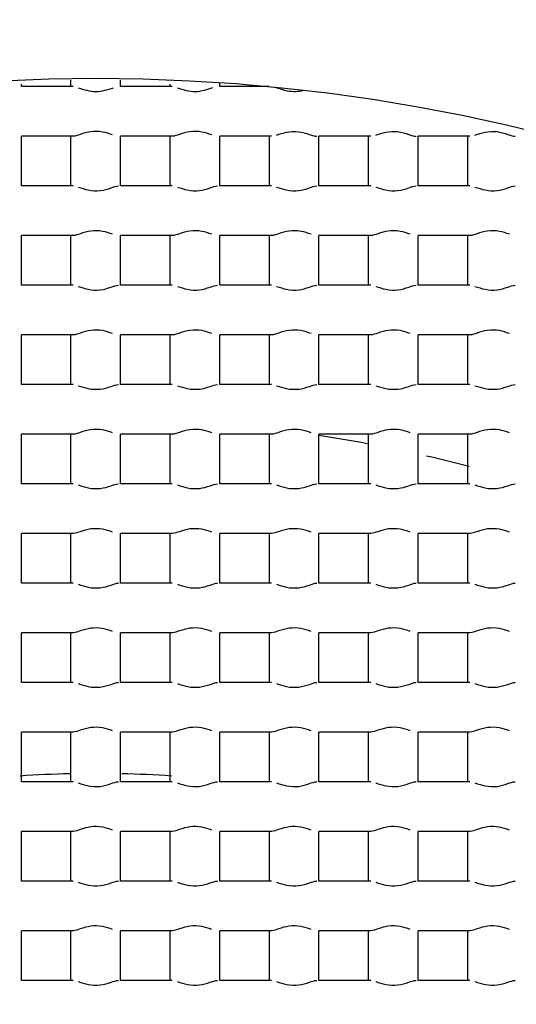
# Model space of a CAD drawing. Header units: millimetres. Extents: x 289 to 943, y 130 to 616.
# Tile 41 of 65: x 827.39 to 828.89, y 247.26 to 250.23. Entities that reach past the tile are written whole.
import ezdxf

# ---------------------------------------------------------------- set-up
doc = ezdxf.new("R2010")
doc.units = ezdxf.units.MM
doc.header["$LTSCALE"] = 65.395
doc.layers.get('0').update_dxf_attribs({"linetype": 'CONTINUOUS'})

msp = doc.modelspace()

# ---------------------------------------------------------------- linework, layer by layer
at = {"color": 7, "linetype": 'CONTINUOUS'}
for p, q in [((827.3977, 250.0292), (827.3977, 250.0366)), ((827.5541, 250.0292), (827.3977, 250.0292)), ((827.5477, 250.0292), (827.5477, 250.0483)), ((827.6977, 250.0292), (827.6977, 250.0483)), ((827.8541, 250.0292), (827.6977, 250.0292)), ((827.8477, 250.0292), (827.8477, 250.0364)), ((827.9977, 250.0292), (827.9977, 250.0414)), ((828.1465, 250.0292), (827.9977, 250.0292)), ((827.3977, 249.7292), (827.3977, 249.8792)), ((827.5541, 249.8792), (827.3977, 249.8792)), ((827.5477, 249.7292), (827.5477, 249.8792)), ((827.6977, 249.7292), (827.6977, 249.8792)), ((827.8541, 249.8792), (827.6977, 249.8792)), ((827.8477, 249.7292), (827.8477, 249.8792)), ((827.9977, 249.7292), (827.9977, 249.8792)), ((828.1541, 249.8792), (827.9977, 249.8792)), ((828.1477, 249.7292), (828.1477, 249.8792)), ((828.2977, 249.7292), (828.2977, 249.8792)), ((828.4541, 249.8792), (828.2977, 249.8792)), ((828.4477, 249.7292), (828.4477, 249.8792)), ((828.5977, 249.7292), (828.5977, 249.8792)), ((828.7541, 249.8792), (828.5977, 249.8792)), ((828.7477, 249.7292), (828.7477, 249.8792)), ((827.5541, 249.7292), (827.3977, 249.7292)), ((827.8541, 249.7292), (827.6977, 249.7292)), ((828.1541, 249.7292), (827.9977, 249.7292)), ((828.4541, 249.7292), (828.2977, 249.7292)), ((828.7541, 249.7292), (828.5977, 249.7292)), ((827.3977, 249.4292), (827.3977, 249.5792)), ((827.5541, 249.5792), (827.3977, 249.5792)), ((827.5477, 249.4292), (827.5477, 249.5792)), ((827.6977, 249.4292), (827.6977, 249.5792)), ((827.8541, 249.5792), (827.6977, 249.5792)), ((827.8477, 249.4292), (827.8477, 249.5792)), ((827.9977, 249.4292), (827.9977, 249.5792)), ((828.1541, 249.5792), (827.9977, 249.5792)), ((828.1477, 249.4292), (828.1477, 249.5792)), ((828.2977, 249.4292), (828.2977, 249.5792)), ((828.4541, 249.5792), (828.2977, 249.5792)), ((828.4477, 249.4292), (828.4477, 249.5792)), ((828.5977, 249.4292), (828.5977, 249.5792)), ((828.7541, 249.5792), (828.5977, 249.5792)), ((828.7477, 249.4292), (828.7477, 249.5792)), ((827.5541, 249.4292), (827.3977, 249.4292)), ((827.8541, 249.4292), (827.6977, 249.4292)), ((828.1541, 249.4292), (827.9977, 249.4292)), ((828.4541, 249.4292), (828.2977, 249.4292)), ((828.7541, 249.4292), (828.5977, 249.4292)), ((827.3977, 249.1292), (827.3977, 249.2792)), ((827.5541, 249.2792), (827.3977, 249.2792)), ((827.5477, 249.1292), (827.5477, 249.2792)), ((827.6977, 249.1292), (827.6977, 249.2792)), ((827.8541, 249.2792), (827.6977, 249.2792)), ((827.8477, 249.1292), (827.8477, 249.2792)), ((827.9977, 249.1292), (827.9977, 249.2792)), ((828.1541, 249.2792), (827.9977, 249.2792)), ((828.1477, 249.1292), (828.1477, 249.2792)), ((828.2977, 249.1292), (828.2977, 249.2792)), ((828.4541, 249.2792), (828.2977, 249.2792)), ((828.4477, 249.1292), (828.4477, 249.2792)), ((828.5977, 249.1292), (828.5977, 249.2792)), ((828.7541, 249.2792), (828.5977, 249.2792)), ((828.7477, 249.1292), (828.7477, 249.2792)), ((827.5541, 249.1292), (827.3977, 249.1292)), ((827.8541, 249.1292), (827.6977, 249.1292)), ((828.1541, 249.1292), (827.9977, 249.1292)), ((828.4541, 249.1292), (828.2977, 249.1292)), ((828.7541, 249.1292), (828.5977, 249.1292)), ((827.3977, 248.8292), (827.3977, 248.9792)), ((827.5541, 248.9792), (827.3977, 248.9792)), ((827.5477, 248.8292), (827.5477, 248.9792)), ((827.6977, 248.8292), (827.6977, 248.9792)), ((827.8541, 248.9792), (827.6977, 248.9792)), ((827.8477, 248.8292), (827.8477, 248.9792)), ((827.9977, 248.8292), (827.9977, 248.9792)), ((828.1541, 248.9792), (827.9977, 248.9792)), ((828.1477, 248.8292), (828.1477, 248.9792)), ((828.2977, 248.8292), (828.2977, 248.9792)), ((828.4541, 248.9792), (828.2977, 248.9792)), ((828.4477, 248.8292), (828.4477, 248.9792)), ((828.5977, 248.8292), (828.5977, 248.9792)), ((828.7541, 248.9792), (828.5977, 248.9792)), ((828.7477, 248.8292), (828.7477, 248.9792)), ((827.5541, 248.8292), (827.3977, 248.8292)), ((827.8541, 248.8292), (827.6977, 248.8292)), ((828.1541, 248.8292), (827.9977, 248.8292)), ((828.4541, 248.8292), (828.2977, 248.8292)), ((828.7541, 248.8292), (828.5977, 248.8292)), ((827.3977, 248.5292), (827.3977, 248.6792)), ((827.5541, 248.6792), (827.3977, 248.6792)), ((827.5477, 248.5292), (827.5477, 248.6792)), ((827.6977, 248.5292), (827.6977, 248.6792)), ((827.8541, 248.6792), (827.6977, 248.6792)), ((827.8477, 248.5292), (827.8477, 248.6792)), ((827.9977, 248.5292), (827.9977, 248.6792)), ((828.1541, 248.6792), (827.9977, 248.6792)), ((828.1477, 248.5292), (828.1477, 248.6792)), ((828.2977, 248.5292), (828.2977, 248.6792)), ((828.4541, 248.6792), (828.2977, 248.6792)), ((828.4477, 248.5292), (828.4477, 248.6792)), ((828.5977, 248.5292), (828.5977, 248.6792)), ((828.7541, 248.6792), (828.5977, 248.6792)), ((828.7477, 248.5292), (828.7477, 248.6792)), ((827.5541, 248.5292), (827.3977, 248.5292)), ((827.8541, 248.5292), (827.6977, 248.5292)), ((828.1541, 248.5292), (827.9977, 248.5292)), ((828.4541, 248.5292), (828.2977, 248.5292)), ((828.7541, 248.5292), (828.5977, 248.5292)), ((827.3977, 248.2292), (827.3977, 248.3792)), ((827.5541, 248.3792), (827.3977, 248.3792)), ((827.5477, 248.2292), (827.5477, 248.3792)), ((827.6977, 248.2292), (827.6977, 248.3792)), ((827.8541, 248.3792), (827.6977, 248.3792)), ((827.8477, 248.2292), (827.8477, 248.3792)), ((827.9977, 248.2292), (827.9977, 248.3792)), ((828.1541, 248.3792), (827.9977, 248.3792)), ((828.1477, 248.2292), (828.1477, 248.3792)), ((828.2977, 248.2292), (828.2977, 248.3792)), ((828.4541, 248.3792), (828.2977, 248.3792)), ((828.4477, 248.2292), (828.4477, 248.3792)), ((828.5977, 248.2292), (828.5977, 248.3792)), ((828.7541, 248.3792), (828.5977, 248.3792)), ((828.7477, 248.2292), (828.7477, 248.3792)), ((827.5541, 248.2292), (827.3977, 248.2292)), ((827.8541, 248.2292), (827.6977, 248.2292)), ((828.1541, 248.2292), (827.9977, 248.2292)), ((828.4541, 248.2292), (828.2977, 248.2292)), ((828.7541, 248.2292), (828.5977, 248.2292)), ((827.3977, 247.9292), (827.3977, 248.0792)), ((827.5541, 248.0792), (827.3977, 248.0792)), ((827.5477, 247.9292), (827.5477, 248.0792)), ((827.6977, 247.9292), (827.6977, 248.0792)), ((827.8541, 248.0792), (827.6977, 248.0792)), ((827.8477, 247.9292), (827.8477, 248.0792)), ((827.9977, 247.9292), (827.9977, 248.0792)), ((828.1541, 248.0792), (827.9977, 248.0792)), ((828.1477, 247.9292), (828.1477, 248.0792)), ((828.2977, 247.9292), (828.2977, 248.0792)), ((828.4541, 248.0792), (828.2977, 248.0792)), ((828.4477, 247.9292), (828.4477, 248.0792)), ((828.5977, 247.9292), (828.5977, 248.0792)), ((828.7541, 248.0792), (828.5977, 248.0792)), ((828.7477, 247.9292), (828.7477, 248.0792)), ((827.5541, 247.9292), (827.3977, 247.9292)), ((827.8541, 247.9292), (827.6977, 247.9292)), ((828.1541, 247.9292), (827.9977, 247.9292)), ((828.4541, 247.9292), (828.2977, 247.9292)), ((828.7541, 247.9292), (828.5977, 247.9292)), ((827.3977, 247.6292), (827.3977, 247.7792)), ((827.5541, 247.7792), (827.3977, 247.7792)), ((827.5477, 247.6292), (827.5477, 247.7792)), ((827.6977, 247.6292), (827.6977, 247.7792)), ((827.8541, 247.7792), (827.6977, 247.7792)), ((827.8477, 247.6292), (827.8477, 247.7792)), ((827.9977, 247.6292), (827.9977, 247.7792)), ((828.1541, 247.7792), (827.9977, 247.7792)), ((828.1477, 247.6292), (828.1477, 247.7792)), ((828.2977, 247.6292), (828.2977, 247.7792)), ((828.4541, 247.7792), (828.2977, 247.7792)), ((828.4477, 247.6292), (828.4477, 247.7792)), ((828.5977, 247.6292), (828.5977, 247.7792)), ((828.7541, 247.7792), (828.5977, 247.7792)), ((828.7477, 247.6292), (828.7477, 247.7792)), ((827.5541, 247.6292), (827.3977, 247.6292)), ((827.8541, 247.6292), (827.6977, 247.6292)), ((828.1541, 247.6292), (827.9977, 247.6292)), ((828.4541, 247.6292), (828.2977, 247.6292)), ((828.7541, 247.6292), (828.5977, 247.6292)), ((827.3977, 247.3292), (827.3977, 247.4792)), ((827.5541, 247.4792), (827.3977, 247.4792)), ((827.5477, 247.3292), (827.5477, 247.4792)), ((827.6977, 247.3292), (827.6977, 247.4792)), ((827.8541, 247.4792), (827.6977, 247.4792)), ((827.8477, 247.3292), (827.8477, 247.4792)), ((827.9977, 247.3292), (827.9977, 247.4792)), ((828.1541, 247.4792), (827.9977, 247.4792)), ((828.1477, 247.3292), (828.1477, 247.4792)), ((828.2977, 247.3292), (828.2977, 247.4792)), ((828.4541, 247.4792), (828.2977, 247.4792)), ((828.4477, 247.3292), (828.4477, 247.4792)), ((828.5977, 247.3292), (828.5977, 247.4792)), ((828.7541, 247.4792), (828.5977, 247.4792)), ((828.7477, 247.3292), (828.7477, 247.4792)), ((827.5541, 247.3292), (827.3977, 247.3292)), ((827.8541, 247.3292), (827.6977, 247.3292)), ((828.1541, 247.3292), (827.9977, 247.3292)), ((828.4541, 247.3292), (828.2977, 247.3292)), ((828.7541, 247.3292), (828.5977, 247.3292))]:
    msp.add_line(p, q, dxfattribs=at)
for radius in [114.9974, 18.4972, 13.13, 12.8, 11.5, 5.5]:
    msp.add_circle((827.6227, 244.5542), radius, dxfattribs=at)
at = {"color": 9, "linetype": 'CONTINUOUS'}
for radius in [20.4169, 19.4852, 18.5479, 17.6102, 16.1147]:
    msp.add_circle((827.6227, 244.5542), radius, dxfattribs=at)
at = {"color": 7, "linetype": 'CONTINUOUS'}
for centre, radius, start, end in [((827.6227, 244.5542), 114.9372, 90.036843, 270), ((827.6227, 244.5542), 114.9372, 270.036843, 90), ((827.6227, 244.5542), 12.6, 183.64028, 176.35972), ((827.6227, 244.5542), 9.9, 90, 269.99993), ((827.6227, 244.5541), 9.0338, 359.99989, 170.84766), ((827.6227, 244.5542), 4.4721, 79.4209, 81.3189), ((827.6227, 244.5542), 4.4721, 75.3706, 77.08), ((827.6227, 244.5542), 3.4, 91.3253, 93.8574), ((827.6227, 244.5542), 3.4, 86.1424, 88.6744)]:
    msp.add_arc(centre, radius, start, end, dxfattribs=at)
at = {"color": 9, "linetype": 'CONTINUOUS'}
for start, end in [(90.036843, 270), (270.036843, 90)]:
    msp.add_arc((827.6227, 244.5542), 113.4493, start, end, dxfattribs=at)
at = {"color": 7, "linetype": 'CONTINUOUS'}
for points, knots in [([(827.6227, 254.4542), (828.2415, 254.4192), (829.4757, 254.2333), (831.2387, 253.6096), (832.8498, 252.659), (834.2478, 251.416), (835.3751, 249.9226), (836.185, 248.2356), (836.6416, 246.4212), (836.6946, 245.1727), (836.6567, 244.5542)], [0, 0, 0, 0, 0.125033, 0.250043, 0.375031, 0.500022, 0.625024, 0.750011, 0.874995, 1, 1, 1, 1]), ([(827.5695, 250.0257), (827.5869, 250.0202), (827.623, 250.0087), (827.659, 250.0204), (827.6764, 250.0259)], [0, 0, 0, 0, 0.501053, 1, 1, 1, 1]), ([(827.8695, 250.0257), (827.8872, 250.0201), (827.9239, 250.0085), (827.9602, 250.0209), (827.9777, 250.0263)], [0, 0, 0, 0, 0.50355, 1, 1, 1, 1]), ([(828.1634, 250.0276), (828.1766, 250.024), (828.2044, 250.0128), (828.2354, 250.0143), (828.251, 250.0182)], [0, 0, 0, 0, 0.459222, 1, 1, 1, 1]), ([(827.6736, 249.8834), (827.6636, 249.8867), (827.6422, 249.8939), (827.608, 249.8946), (827.579, 249.8864), (827.5615, 249.8792), (827.5541, 249.8792)], [0, 0, 0, 0, 0.258554, 0.550804, 0.81797, 1, 1, 1, 1]), ([(827.9736, 249.8834), (827.9636, 249.8867), (827.9422, 249.8939), (827.908, 249.8946), (827.879, 249.8864), (827.8615, 249.8792), (827.8541, 249.8792)], [0, 0, 0, 0, 0.258554, 0.550804, 0.81797, 1, 1, 1, 1]), ([(828.1692, 249.8826), (828.1793, 249.8858), (828.2008, 249.8933), (828.2356, 249.8951), (828.2626, 249.8871), (828.2805, 249.8812), (828.2881, 249.8792), (828.2913, 249.8792)], [0, 0, 0, 0, 0.253494, 0.545749, 0.815919, 0.922984, 1, 1, 1, 1]), ([(828.4693, 249.8826), (828.4794, 249.8858), (828.5009, 249.8933), (828.5357, 249.8952), (828.5627, 249.8871), (828.5805, 249.8811), (828.5881, 249.8792), (828.5913, 249.8792)], [0, 0, 0, 0, 0.253696, 0.545977, 0.815997, 0.92301, 1, 1, 1, 1]), ([(828.7693, 249.8826), (828.7794, 249.8858), (828.8009, 249.8933), (828.8357, 249.8952), (828.8627, 249.8871), (828.8805, 249.8811), (828.8881, 249.8792), (828.8913, 249.8792)], [0, 0, 0, 0, 0.253696, 0.545977, 0.815997, 0.92301, 1, 1, 1, 1]), ([(827.5695, 249.7257), (827.5796, 249.7225), (827.6011, 249.715), (827.6359, 249.7135), (827.6657, 249.7217), (827.6836, 249.7292), (827.6913, 249.7292)], [0, 0, 0, 0, 0.254222, 0.546707, 0.816518, 1, 1, 1, 1]), ([(827.8695, 249.7257), (827.8796, 249.7225), (827.9011, 249.715), (827.9359, 249.7135), (827.9657, 249.7217), (827.9836, 249.7292), (827.9913, 249.7292)], [0, 0, 0, 0, 0.254222, 0.546707, 0.816518, 1, 1, 1, 1]), ([(828.1695, 249.7257), (828.1796, 249.7225), (828.2011, 249.715), (828.2359, 249.7135), (828.2657, 249.7217), (828.2836, 249.7292), (828.2913, 249.7292)], [0, 0, 0, 0, 0.254222, 0.546707, 0.816518, 1, 1, 1, 1]), ([(828.4695, 249.7257), (828.4796, 249.7225), (828.5011, 249.715), (828.5359, 249.7135), (828.5657, 249.7217), (828.5836, 249.7292), (828.5913, 249.7292)], [0, 0, 0, 0, 0.254222, 0.546707, 0.816518, 1, 1, 1, 1]), ([(828.7695, 249.7257), (828.7796, 249.7225), (828.8011, 249.715), (828.8359, 249.7135), (828.8657, 249.7217), (828.8836, 249.7292), (828.8913, 249.7292)], [0, 0, 0, 0, 0.254222, 0.546707, 0.816518, 1, 1, 1, 1]), ([(827.6736, 249.5834), (827.6636, 249.5867), (827.6422, 249.5939), (827.608, 249.5946), (827.579, 249.5864), (827.5615, 249.5792), (827.5541, 249.5792)], [0, 0, 0, 0, 0.258554, 0.550804, 0.81797, 1, 1, 1, 1]), ([(827.9736, 249.5834), (827.9636, 249.5867), (827.9422, 249.5939), (827.908, 249.5946), (827.879, 249.5864), (827.8615, 249.5792), (827.8541, 249.5792)], [0, 0, 0, 0, 0.258554, 0.550804, 0.81797, 1, 1, 1, 1]), ([(828.2736, 249.5834), (828.2636, 249.5867), (828.2422, 249.5939), (828.208, 249.5946), (828.179, 249.5864), (828.1615, 249.5792), (828.1541, 249.5792)], [0, 0, 0, 0, 0.258554, 0.550804, 0.81797, 1, 1, 1, 1]), ([(828.5736, 249.5834), (828.5636, 249.5867), (828.5422, 249.5939), (828.508, 249.5946), (828.479, 249.5864), (828.4615, 249.5792), (828.4541, 249.5792)], [0, 0, 0, 0, 0.258554, 0.550804, 0.81797, 1, 1, 1, 1]), ([(828.8736, 249.5834), (828.8636, 249.5867), (828.8422, 249.5939), (828.808, 249.5946), (828.779, 249.5864), (828.7615, 249.5792), (828.7541, 249.5792)], [0, 0, 0, 0, 0.258554, 0.550804, 0.81797, 1, 1, 1, 1]), ([(827.5695, 249.4257), (827.5796, 249.4225), (827.6011, 249.415), (827.6359, 249.4135), (827.6657, 249.4217), (827.6836, 249.4292), (827.6913, 249.4292)], [0, 0, 0, 0, 0.254222, 0.546707, 0.816518, 1, 1, 1, 1]), ([(827.8695, 249.4257), (827.8796, 249.4225), (827.9011, 249.415), (827.9359, 249.4135), (827.9657, 249.4217), (827.9836, 249.4292), (827.9913, 249.4292)], [0, 0, 0, 0, 0.254222, 0.546707, 0.816518, 1, 1, 1, 1]), ([(828.1695, 249.4257), (828.1796, 249.4225), (828.2011, 249.415), (828.2359, 249.4135), (828.2657, 249.4217), (828.2836, 249.4292), (828.2913, 249.4292)], [0, 0, 0, 0, 0.254222, 0.546707, 0.816518, 1, 1, 1, 1]), ([(828.4695, 249.4257), (828.4796, 249.4225), (828.5011, 249.415), (828.5359, 249.4135), (828.5657, 249.4217), (828.5836, 249.4292), (828.5913, 249.4292)], [0, 0, 0, 0, 0.254222, 0.546707, 0.816518, 1, 1, 1, 1]), ([(828.7695, 249.4257), (828.7796, 249.4225), (828.8011, 249.415), (828.8359, 249.4135), (828.8657, 249.4217), (828.8836, 249.4292), (828.8913, 249.4292)], [0, 0, 0, 0, 0.254222, 0.546707, 0.816518, 1, 1, 1, 1]), ([(827.6736, 249.2834), (827.6636, 249.2867), (827.6422, 249.2939), (827.608, 249.2946), (827.579, 249.2864), (827.5615, 249.2792), (827.5541, 249.2792)], [0, 0, 0, 0, 0.258554, 0.550804, 0.81797, 1, 1, 1, 1]), ([(827.9736, 249.2834), (827.9636, 249.2867), (827.9422, 249.2939), (827.908, 249.2946), (827.879, 249.2864), (827.8615, 249.2792), (827.8541, 249.2792)], [0, 0, 0, 0, 0.258554, 0.550804, 0.81797, 1, 1, 1, 1]), ([(828.2736, 249.2834), (828.2636, 249.2867), (828.2422, 249.2939), (828.208, 249.2946), (828.179, 249.2864), (828.1615, 249.2792), (828.1541, 249.2792)], [0, 0, 0, 0, 0.258554, 0.550804, 0.81797, 1, 1, 1, 1]), ([(828.5736, 249.2834), (828.5636, 249.2867), (828.5422, 249.2939), (828.508, 249.2946), (828.479, 249.2864), (828.4615, 249.2792), (828.4541, 249.2792)], [0, 0, 0, 0, 0.258554, 0.550804, 0.81797, 1, 1, 1, 1]), ([(828.8736, 249.2834), (828.8636, 249.2867), (828.8422, 249.2939), (828.808, 249.2946), (828.779, 249.2864), (828.7615, 249.2792), (828.7541, 249.2792)], [0, 0, 0, 0, 0.258554, 0.550804, 0.81797, 1, 1, 1, 1]), ([(827.5695, 249.1257), (827.5796, 249.1225), (827.6011, 249.115), (827.6359, 249.1135), (827.6657, 249.1217), (827.6836, 249.1292), (827.6913, 249.1292)], [0, 0, 0, 0, 0.254222, 0.546707, 0.816518, 1, 1, 1, 1]), ([(827.8695, 249.1257), (827.8796, 249.1225), (827.9011, 249.115), (827.9359, 249.1135), (827.9657, 249.1217), (827.9836, 249.1292), (827.9913, 249.1292)], [0, 0, 0, 0, 0.254222, 0.546707, 0.816518, 1, 1, 1, 1]), ([(828.1695, 249.1257), (828.1796, 249.1225), (828.2011, 249.115), (828.2359, 249.1135), (828.2657, 249.1217), (828.2836, 249.1292), (828.2913, 249.1292)], [0, 0, 0, 0, 0.254222, 0.546707, 0.816518, 1, 1, 1, 1]), ([(828.4695, 249.1257), (828.4796, 249.1225), (828.5011, 249.115), (828.5359, 249.1135), (828.5657, 249.1217), (828.5836, 249.1292), (828.5913, 249.1292)], [0, 0, 0, 0, 0.254222, 0.546707, 0.816518, 1, 1, 1, 1]), ([(828.7695, 249.1257), (828.7796, 249.1225), (828.8011, 249.115), (828.8359, 249.1135), (828.8657, 249.1217), (828.8836, 249.1292), (828.8913, 249.1292)], [0, 0, 0, 0, 0.254222, 0.546707, 0.816518, 1, 1, 1, 1]), ([(827.6736, 248.9834), (827.6636, 248.9867), (827.6422, 248.9939), (827.608, 248.9946), (827.579, 248.9864), (827.5615, 248.9792), (827.5541, 248.9792)], [0, 0, 0, 0, 0.258554, 0.550804, 0.81797, 1, 1, 1, 1]), ([(827.9736, 248.9834), (827.9636, 248.9867), (827.9422, 248.9939), (827.908, 248.9946), (827.879, 248.9864), (827.8615, 248.9792), (827.8541, 248.9792)], [0, 0, 0, 0, 0.258554, 0.550804, 0.81797, 1, 1, 1, 1]), ([(828.2736, 248.9834), (828.2636, 248.9867), (828.2422, 248.9939), (828.208, 248.9946), (828.179, 248.9864), (828.1615, 248.9792), (828.1541, 248.9792)], [0, 0, 0, 0, 0.258554, 0.550804, 0.81797, 1, 1, 1, 1]), ([(828.5736, 248.9834), (828.5636, 248.9867), (828.5422, 248.9939), (828.508, 248.9946), (828.479, 248.9864), (828.4615, 248.9792), (828.4541, 248.9792)], [0, 0, 0, 0, 0.258554, 0.550804, 0.81797, 1, 1, 1, 1]), ([(828.8736, 248.9834), (828.8636, 248.9867), (828.8422, 248.9939), (828.808, 248.9946), (828.779, 248.9864), (828.7615, 248.9792), (828.7541, 248.9792)], [0, 0, 0, 0, 0.258554, 0.550804, 0.81797, 1, 1, 1, 1]), ([(827.5695, 248.8257), (827.5796, 248.8225), (827.6011, 248.815), (827.6359, 248.8135), (827.6657, 248.8217), (827.6836, 248.8292), (827.6913, 248.8292)], [0, 0, 0, 0, 0.254222, 0.546707, 0.816518, 1, 1, 1, 1]), ([(827.8695, 248.8257), (827.8796, 248.8225), (827.9011, 248.815), (827.9359, 248.8135), (827.9657, 248.8217), (827.9836, 248.8292), (827.9913, 248.8292)], [0, 0, 0, 0, 0.254222, 0.546707, 0.816518, 1, 1, 1, 1]), ([(828.1695, 248.8257), (828.1796, 248.8225), (828.2011, 248.815), (828.2359, 248.8135), (828.2657, 248.8217), (828.2836, 248.8292), (828.2913, 248.8292)], [0, 0, 0, 0, 0.254222, 0.546707, 0.816518, 1, 1, 1, 1]), ([(828.4695, 248.8257), (828.4796, 248.8225), (828.5011, 248.815), (828.5359, 248.8135), (828.5657, 248.8217), (828.5836, 248.8292), (828.5913, 248.8292)], [0, 0, 0, 0, 0.254222, 0.546707, 0.816518, 1, 1, 1, 1]), ([(828.7695, 248.8257), (828.7796, 248.8225), (828.8011, 248.815), (828.8359, 248.8135), (828.8657, 248.8217), (828.8836, 248.8292), (828.8913, 248.8292)], [0, 0, 0, 0, 0.254222, 0.546707, 0.816518, 1, 1, 1, 1]), ([(827.6736, 248.6834), (827.6636, 248.6867), (827.6422, 248.6939), (827.608, 248.6946), (827.579, 248.6864), (827.5615, 248.6792), (827.5541, 248.6792)], [0, 0, 0, 0, 0.258554, 0.550804, 0.81797, 1, 1, 1, 1]), ([(827.9736, 248.6834), (827.9636, 248.6867), (827.9422, 248.6939), (827.908, 248.6946), (827.879, 248.6864), (827.8615, 248.6792), (827.8541, 248.6792)], [0, 0, 0, 0, 0.258554, 0.550804, 0.81797, 1, 1, 1, 1]), ([(828.2736, 248.6834), (828.2636, 248.6867), (828.2422, 248.6939), (828.208, 248.6946), (828.179, 248.6864), (828.1615, 248.6792), (828.1541, 248.6792)], [0, 0, 0, 0, 0.258554, 0.550804, 0.81797, 1, 1, 1, 1]), ([(828.5736, 248.6834), (828.5636, 248.6867), (828.5422, 248.6939), (828.508, 248.6946), (828.479, 248.6864), (828.4615, 248.6792), (828.4541, 248.6792)], [0, 0, 0, 0, 0.258554, 0.550804, 0.81797, 1, 1, 1, 1]), ([(828.8736, 248.6834), (828.8636, 248.6867), (828.8422, 248.6939), (828.808, 248.6946), (828.779, 248.6864), (828.7615, 248.6792), (828.7541, 248.6792)], [0, 0, 0, 0, 0.258554, 0.550804, 0.81797, 1, 1, 1, 1]), ([(827.5695, 248.5257), (827.5796, 248.5225), (827.6011, 248.515), (827.6359, 248.5135), (827.6657, 248.5217), (827.6836, 248.5292), (827.6913, 248.5292)], [0, 0, 0, 0, 0.254222, 0.546707, 0.816518, 1, 1, 1, 1]), ([(827.8695, 248.5257), (827.8796, 248.5225), (827.9011, 248.515), (827.9359, 248.5135), (827.9657, 248.5217), (827.9836, 248.5292), (827.9913, 248.5292)], [0, 0, 0, 0, 0.254222, 0.546707, 0.816518, 1, 1, 1, 1]), ([(828.1695, 248.5257), (828.1796, 248.5225), (828.2011, 248.515), (828.2359, 248.5135), (828.2657, 248.5217), (828.2836, 248.5292), (828.2913, 248.5292)], [0, 0, 0, 0, 0.254222, 0.546707, 0.816518, 1, 1, 1, 1]), ([(828.4695, 248.5257), (828.4796, 248.5225), (828.5011, 248.515), (828.5359, 248.5135), (828.5657, 248.5217), (828.5836, 248.5292), (828.5913, 248.5292)], [0, 0, 0, 0, 0.254222, 0.546707, 0.816518, 1, 1, 1, 1]), ([(828.7695, 248.5257), (828.7796, 248.5225), (828.8011, 248.515), (828.8359, 248.5135), (828.8657, 248.5217), (828.8836, 248.5292), (828.8913, 248.5292)], [0, 0, 0, 0, 0.254222, 0.546707, 0.816518, 1, 1, 1, 1]), ([(827.6736, 248.3834), (827.6636, 248.3867), (827.6422, 248.3939), (827.608, 248.3946), (827.579, 248.3864), (827.5615, 248.3792), (827.5541, 248.3792)], [0, 0, 0, 0, 0.258554, 0.550804, 0.81797, 1, 1, 1, 1]), ([(827.9736, 248.3834), (827.9636, 248.3867), (827.9422, 248.3939), (827.908, 248.3946), (827.879, 248.3864), (827.8615, 248.3792), (827.8541, 248.3792)], [0, 0, 0, 0, 0.258554, 0.550804, 0.81797, 1, 1, 1, 1]), ([(828.2736, 248.3834), (828.2636, 248.3867), (828.2422, 248.3939), (828.208, 248.3946), (828.179, 248.3864), (828.1615, 248.3792), (828.1541, 248.3792)], [0, 0, 0, 0, 0.258554, 0.550804, 0.81797, 1, 1, 1, 1]), ([(828.5736, 248.3834), (828.5636, 248.3867), (828.5422, 248.3939), (828.508, 248.3946), (828.479, 248.3864), (828.4615, 248.3792), (828.4541, 248.3792)], [0, 0, 0, 0, 0.258554, 0.550804, 0.81797, 1, 1, 1, 1]), ([(828.8736, 248.3834), (828.8636, 248.3867), (828.8422, 248.3939), (828.808, 248.3946), (828.779, 248.3864), (828.7615, 248.3792), (828.7541, 248.3792)], [0, 0, 0, 0, 0.258554, 0.550804, 0.81797, 1, 1, 1, 1]), ([(827.5695, 248.2257), (827.5796, 248.2225), (827.6011, 248.215), (827.6359, 248.2135), (827.6657, 248.2217), (827.6836, 248.2292), (827.6913, 248.2292)], [0, 0, 0, 0, 0.254222, 0.546707, 0.816518, 1, 1, 1, 1]), ([(827.8695, 248.2257), (827.8796, 248.2225), (827.9011, 248.215), (827.9359, 248.2135), (827.9657, 248.2217), (827.9836, 248.2292), (827.9913, 248.2292)], [0, 0, 0, 0, 0.254222, 0.546707, 0.816518, 1, 1, 1, 1]), ([(828.1695, 248.2257), (828.1796, 248.2225), (828.2011, 248.215), (828.2359, 248.2135), (828.2657, 248.2217), (828.2836, 248.2292), (828.2913, 248.2292)], [0, 0, 0, 0, 0.254222, 0.546707, 0.816518, 1, 1, 1, 1]), ([(828.4695, 248.2257), (828.4796, 248.2225), (828.5011, 248.215), (828.5359, 248.2135), (828.5657, 248.2217), (828.5836, 248.2292), (828.5913, 248.2292)], [0, 0, 0, 0, 0.254222, 0.546707, 0.816518, 1, 1, 1, 1]), ([(828.7695, 248.2257), (828.7796, 248.2225), (828.8011, 248.215), (828.8359, 248.2135), (828.8657, 248.2217), (828.8836, 248.2292), (828.8913, 248.2292)], [0, 0, 0, 0, 0.254222, 0.546707, 0.816518, 1, 1, 1, 1]), ([(827.6736, 248.0834), (827.6636, 248.0867), (827.6422, 248.0939), (827.608, 248.0946), (827.579, 248.0864), (827.5615, 248.0792), (827.5541, 248.0792)], [0, 0, 0, 0, 0.258554, 0.550804, 0.81797, 1, 1, 1, 1]), ([(827.9736, 248.0834), (827.9636, 248.0867), (827.9422, 248.0939), (827.908, 248.0946), (827.879, 248.0864), (827.8615, 248.0792), (827.8541, 248.0792)], [0, 0, 0, 0, 0.258554, 0.550804, 0.81797, 1, 1, 1, 1]), ([(828.2736, 248.0834), (828.2636, 248.0867), (828.2422, 248.0939), (828.208, 248.0946), (828.179, 248.0864), (828.1615, 248.0792), (828.1541, 248.0792)], [0, 0, 0, 0, 0.258554, 0.550804, 0.81797, 1, 1, 1, 1]), ([(828.5736, 248.0834), (828.5636, 248.0867), (828.5422, 248.0939), (828.508, 248.0946), (828.479, 248.0864), (828.4615, 248.0792), (828.4541, 248.0792)], [0, 0, 0, 0, 0.258554, 0.550804, 0.81797, 1, 1, 1, 1]), ([(828.8736, 248.0834), (828.8636, 248.0867), (828.8422, 248.0939), (828.808, 248.0946), (828.779, 248.0864), (828.7615, 248.0792), (828.7541, 248.0792)], [0, 0, 0, 0, 0.258554, 0.550804, 0.81797, 1, 1, 1, 1]), ([(827.5695, 247.9257), (827.5796, 247.9225), (827.6011, 247.915), (827.6359, 247.9135), (827.6657, 247.9217), (827.6836, 247.9292), (827.6913, 247.9292)], [0, 0, 0, 0, 0.254222, 0.546707, 0.816518, 1, 1, 1, 1]), ([(827.8695, 247.9257), (827.8796, 247.9225), (827.9011, 247.915), (827.9359, 247.9135), (827.9657, 247.9217), (827.9836, 247.9292), (827.9913, 247.9292)], [0, 0, 0, 0, 0.254222, 0.546707, 0.816518, 1, 1, 1, 1]), ([(828.1695, 247.9257), (828.1796, 247.9225), (828.2011, 247.915), (828.2359, 247.9135), (828.2657, 247.9217), (828.2836, 247.9292), (828.2913, 247.9292)], [0, 0, 0, 0, 0.254222, 0.546707, 0.816518, 1, 1, 1, 1]), ([(828.4695, 247.9257), (828.4796, 247.9225), (828.5011, 247.915), (828.5359, 247.9135), (828.5657, 247.9217), (828.5836, 247.9292), (828.5913, 247.9292)], [0, 0, 0, 0, 0.254222, 0.546707, 0.816518, 1, 1, 1, 1]), ([(828.7695, 247.9257), (828.7796, 247.9225), (828.8011, 247.915), (828.8359, 247.9135), (828.8657, 247.9217), (828.8836, 247.9292), (828.8913, 247.9292)], [0, 0, 0, 0, 0.254222, 0.546707, 0.816518, 1, 1, 1, 1]), ([(827.6736, 247.7834), (827.6636, 247.7867), (827.6422, 247.7939), (827.608, 247.7946), (827.579, 247.7864), (827.5615, 247.7792), (827.5541, 247.7792)], [0, 0, 0, 0, 0.258554, 0.550804, 0.81797, 1, 1, 1, 1]), ([(827.9736, 247.7834), (827.9636, 247.7867), (827.9422, 247.7939), (827.908, 247.7946), (827.879, 247.7864), (827.8615, 247.7792), (827.8541, 247.7792)], [0, 0, 0, 0, 0.258554, 0.550804, 0.81797, 1, 1, 1, 1]), ([(828.2736, 247.7834), (828.2636, 247.7867), (828.2422, 247.7939), (828.208, 247.7946), (828.179, 247.7864), (828.1615, 247.7792), (828.1541, 247.7792)], [0, 0, 0, 0, 0.258554, 0.550804, 0.81797, 1, 1, 1, 1]), ([(828.5736, 247.7834), (828.5636, 247.7867), (828.5422, 247.7939), (828.508, 247.7946), (828.479, 247.7864), (828.4615, 247.7792), (828.4541, 247.7792)], [0, 0, 0, 0, 0.258554, 0.550804, 0.81797, 1, 1, 1, 1]), ([(828.8736, 247.7834), (828.8636, 247.7867), (828.8422, 247.7939), (828.808, 247.7946), (828.779, 247.7864), (828.7615, 247.7792), (828.7541, 247.7792)], [0, 0, 0, 0, 0.258554, 0.550804, 0.81797, 1, 1, 1, 1]), ([(827.5695, 247.6257), (827.5796, 247.6225), (827.6011, 247.615), (827.6359, 247.6135), (827.6657, 247.6217), (827.6836, 247.6292), (827.6913, 247.6292)], [0, 0, 0, 0, 0.254222, 0.546707, 0.816518, 1, 1, 1, 1]), ([(827.8695, 247.6257), (827.8796, 247.6225), (827.9011, 247.615), (827.9359, 247.6135), (827.9657, 247.6217), (827.9836, 247.6292), (827.9913, 247.6292)], [0, 0, 0, 0, 0.254222, 0.546707, 0.816518, 1, 1, 1, 1]), ([(828.1695, 247.6257), (828.1796, 247.6225), (828.2011, 247.615), (828.2359, 247.6135), (828.2657, 247.6217), (828.2836, 247.6292), (828.2913, 247.6292)], [0, 0, 0, 0, 0.254222, 0.546707, 0.816518, 1, 1, 1, 1]), ([(828.4695, 247.6257), (828.4796, 247.6225), (828.5011, 247.615), (828.5359, 247.6135), (828.5657, 247.6217), (828.5836, 247.6292), (828.5913, 247.6292)], [0, 0, 0, 0, 0.254222, 0.546707, 0.816518, 1, 1, 1, 1]), ([(828.7695, 247.6257), (828.7796, 247.6225), (828.8011, 247.615), (828.8359, 247.6135), (828.8657, 247.6217), (828.8836, 247.6292), (828.8913, 247.6292)], [0, 0, 0, 0, 0.254222, 0.546707, 0.816518, 1, 1, 1, 1]), ([(827.6736, 247.4834), (827.6636, 247.4867), (827.6422, 247.4939), (827.608, 247.4946), (827.579, 247.4864), (827.5615, 247.4792), (827.5541, 247.4792)], [0, 0, 0, 0, 0.258554, 0.550804, 0.81797, 1, 1, 1, 1]), ([(827.9736, 247.4834), (827.9636, 247.4867), (827.9422, 247.4939), (827.908, 247.4946), (827.879, 247.4864), (827.8615, 247.4792), (827.8541, 247.4792)], [0, 0, 0, 0, 0.258554, 0.550804, 0.81797, 1, 1, 1, 1]), ([(828.2736, 247.4834), (828.2636, 247.4867), (828.2422, 247.4939), (828.208, 247.4946), (828.179, 247.4864), (828.1615, 247.4792), (828.1541, 247.4792)], [0, 0, 0, 0, 0.258554, 0.550804, 0.81797, 1, 1, 1, 1]), ([(828.5736, 247.4834), (828.5636, 247.4867), (828.5422, 247.4939), (828.508, 247.4946), (828.479, 247.4864), (828.4615, 247.4792), (828.4541, 247.4792)], [0, 0, 0, 0, 0.258554, 0.550804, 0.81797, 1, 1, 1, 1]), ([(828.8736, 247.4834), (828.8636, 247.4867), (828.8422, 247.4939), (828.808, 247.4946), (828.779, 247.4864), (828.7615, 247.4792), (828.7541, 247.4792)], [0, 0, 0, 0, 0.258554, 0.550804, 0.81797, 1, 1, 1, 1]), ([(827.5695, 247.3257), (827.5796, 247.3225), (827.6011, 247.315), (827.6359, 247.3135), (827.6657, 247.3217), (827.6836, 247.3292), (827.6913, 247.3292)], [0, 0, 0, 0, 0.254222, 0.546707, 0.816518, 1, 1, 1, 1]), ([(827.8695, 247.3257), (827.8796, 247.3225), (827.9011, 247.315), (827.9359, 247.3135), (827.9657, 247.3217), (827.9836, 247.3292), (827.9913, 247.3292)], [0, 0, 0, 0, 0.254222, 0.546707, 0.816518, 1, 1, 1, 1]), ([(828.1695, 247.3257), (828.1796, 247.3225), (828.2011, 247.315), (828.2359, 247.3135), (828.2657, 247.3217), (828.2836, 247.3292), (828.2913, 247.3292)], [0, 0, 0, 0, 0.254222, 0.546707, 0.816518, 1, 1, 1, 1]), ([(828.4695, 247.3257), (828.4796, 247.3225), (828.5011, 247.315), (828.5359, 247.3135), (828.5657, 247.3217), (828.5836, 247.3292), (828.5913, 247.3292)], [0, 0, 0, 0, 0.254222, 0.546707, 0.816518, 1, 1, 1, 1]), ([(828.7695, 247.3257), (828.7796, 247.3225), (828.8011, 247.315), (828.8359, 247.3135), (828.8657, 247.3217), (828.8836, 247.3292), (828.8913, 247.3292)], [0, 0, 0, 0, 0.254222, 0.546707, 0.816518, 1, 1, 1, 1])]:
    msp.add_open_spline(points, degree=3, knots=knots, dxfattribs=at)

doc.saveas('drawing.dxf')
